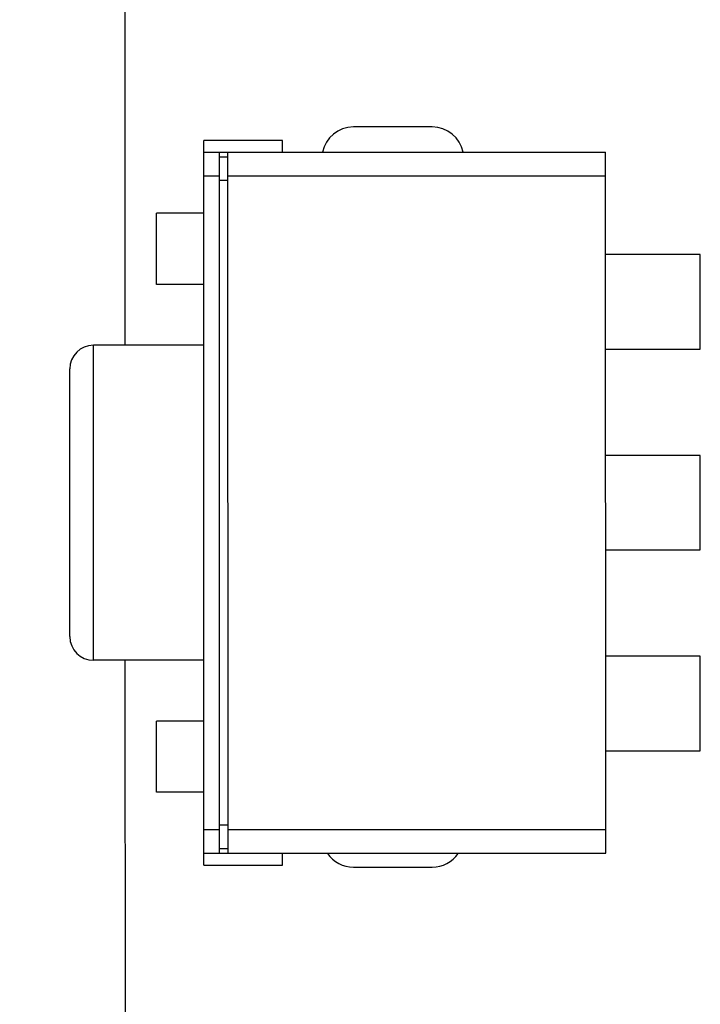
# Model space of a CAD drawing. Header units: millimetres. Extents: x 134 to 283, y 142 to 332.
# Tile 94 of 145: x 148.23 to 152.55, y 272.01 to 278.27. Entities that reach past the tile are written whole.
import ezdxf

# ---------------------------------------------------------------- set-up
doc = ezdxf.new("R2010")
doc.units = ezdxf.units.MM
doc.header["$LTSCALE"] = 0.1
doc.header["$PDMODE"] = 3
doc.header["$PDSIZE"] = 0.3125
doc.layers.get('0').update_dxf_attribs({"linetype": 'CONTINUOUS'})
doc.layers.get('Defpoints').update_dxf_attribs({"linetype": 'CONTINUOUS'})
doc.layers.add('Dim', color=6, linetype='CONTINUOUS', lineweight=13)
doc.styles.add('Verdana', font='verdana.ttf', dxfattribs={"height": 2.5})
doc.dimstyles.new('aaaaaaaa 3.0', dxfattribs={"dimtxt": 2.5, "dimasz": 2, "dimexe": 1.25, "dimexo": 0.625, "dimtad": 1, "dimdec": 1, "dimzin": 9, "dimdsep": 46, "dimtxsty": 'Verdana', "dimcen": 0, "dimazin": 0, "dimtfac": 1, "dimtmove": 0, "dimatfit": 3, "dimfxl": 1, "dimlwd": 25, "dimlwe": 25, "dimarcsym": 0})

# ---------------------------------------------------------------- blocks, each defined once
blk = doc.blocks.new('*D5')
at = {"layer": 'Defpoints', "color": 0}
for p in [(151.8979, 317.7836), (137.1586, 261.7743), (151.8979, 261.7743)]:
    blk.add_point(p, dxfattribs=at)
at = {"layer": 'Dim', "color": 0, "lineweight": 25}
for p, q in [((151.2729, 317.7836), (135.9086, 317.7836)), ((137.1586, 315.7836), (137.1586, 263.7743)), ((151.2729, 261.7743), (135.9086, 261.7743))]:
    blk.add_line(p, q, dxfattribs=at)
at = {"layer": 'Dim', "color": 0}
for points in [[(137.492, 315.7836), (136.8253, 315.7836), (137.1586, 317.7836)], [(136.8253, 263.7743), (137.492, 263.7743), (137.1586, 261.7743)]]:
    blk.add_solid(points, dxfattribs=at)
at = {"layer": 'Dim', "color": 0, "insert": (135.2341, 289.6594), "char_height": 2.5, "attachment_point": 5, "rotation": 90, "style": 'Verdana'}
blk.add_mtext('56', dxfattribs=at)
blk = doc.blocks.new('*D32')
at = {"layer": 'Defpoints', "color": 0}
for p in [(146.4834, 275.1989), (148.5459, 275.1989), (151.8979, 261.7743)]:
    blk.add_point(p, dxfattribs=at)
at = {"layer": 'Dim', "color": 0, "lineweight": 25}
for p, q in [((147.9209, 275.1989), (145.2334, 275.1989)), ((146.4834, 263.7743), (146.4834, 273.1989)), ((151.2729, 261.7743), (145.2334, 261.7743))]:
    blk.add_line(p, q, dxfattribs=at)
at = {"layer": 'Dim', "color": 0}
for points in [[(146.8168, 273.1989), (146.1501, 273.1989), (146.4834, 275.1989)], [(146.1501, 263.7743), (146.8168, 263.7743), (146.4834, 261.7743)]]:
    blk.add_solid(points, dxfattribs=at)
at = {"layer": 'Dim', "color": 0, "insert": (144.5564, 268.753), "char_height": 2.5, "attachment_point": 5, "rotation": 90, "style": 'Verdana'}
blk.add_mtext('13.4', dxfattribs=at)
blk = doc.blocks.new('*D33')
at = {"layer": 'Defpoints', "color": 0}
for p in [(148.5448, 281.3789), (141.8016, 261.7743), (151.8979, 261.7743)]:
    blk.add_point(p, dxfattribs=at)
at = {"layer": 'Dim', "color": 0, "lineweight": 25}
for p, q in [((147.9198, 281.3789), (140.5516, 281.3789)), ((141.8016, 279.3789), (141.8016, 263.7743)), ((151.2729, 261.7743), (140.5516, 261.7743))]:
    blk.add_line(p, q, dxfattribs=at)
at = {"layer": 'Dim', "color": 0}
for points in [[(142.135, 279.3789), (141.4683, 279.3789), (141.8016, 281.3789)], [(141.4683, 263.7743), (142.135, 263.7743), (141.8016, 261.7743)]]:
    blk.add_solid(points, dxfattribs=at)
at = {"layer": 'Dim', "color": 0, "insert": (139.8754, 271.5404), "char_height": 2.5, "attachment_point": 5, "rotation": 90, "style": 'Verdana'}
blk.add_mtext('19.6', dxfattribs=at)

msp = doc.modelspace()

# ---------------------------------------------------------------- linework, layer by layer
at = {"color": 7, "linetype": 'Continuous'}
for p, q in [((148.895, 280.3789), (148.8958, 276.1989)), ((150.8454, 277.5853), (150.3454, 277.5853)), ((149.8955, 277.4991), (149.3955, 277.499)), ((149.3964, 272.899), (149.3955, 277.499)), ((149.8955, 277.4241), (149.8955, 277.4991)), ((149.3955, 277.424), (151.9455, 277.4245)), ((149.4964, 272.974), (149.4955, 277.424)), ((149.5496, 277.3941), (149.4955, 277.394)), ((149.5504, 272.9741), (149.5496, 277.4241)), ((151.9464, 272.9745), (151.9455, 277.4245)), ((149.3956, 277.274), (149.4956, 277.274)), ((149.5496, 277.2741), (151.9456, 277.2745)), ((149.5496, 277.2441), (149.4956, 277.244)), ((149.3956, 277.0367), (149.0956, 277.0366)), ((149.0957, 276.5848), (149.0956, 277.0366)), ((152.5457, 276.7746), (151.9457, 276.7745)), ((152.5458, 276.1746), (152.5457, 276.7746)), ((149.3957, 276.5848), (149.0957, 276.5848)), ((149.3958, 276.199), (148.6958, 276.1989)), ((148.6961, 274.1989), (148.6958, 276.1989)), ((151.9458, 276.1745), (152.5458, 276.1746)), ((148.5461, 274.3489), (148.5458, 276.0489)), ((152.5459, 275.4996), (151.9459, 275.4995)), ((152.546, 274.8996), (152.5459, 275.4996)), ((151.946, 274.8995), (152.546, 274.8996)), ((149.3961, 274.199), (148.6961, 274.1989)), ((148.8961, 274.1989), (148.8979, 264.7738)), ((152.5461, 274.2246), (151.9461, 274.2245)), ((152.5462, 273.6246), (152.5461, 274.2246)), ((149.0963, 273.3613), (149.0962, 273.8132)), ((149.3962, 273.8132), (149.0962, 273.8132)), ((151.9462, 273.6245), (152.5462, 273.6246)), ((149.3963, 273.3614), (149.0963, 273.3613)), ((149.3963, 273.124), (149.4963, 273.124)), ((149.4963, 273.154), (149.5504, 273.1541)), ((149.5504, 273.1241), (151.9463, 273.1245)), ((149.4964, 273.004), (149.5504, 273.0041)), ((149.3964, 272.974), (151.9464, 272.9745)), ((149.8964, 272.8991), (149.8964, 272.9741)), ((149.3964, 272.899), (149.8964, 272.8991)), ((150.3454, 272.8853), (150.8454, 272.8853))]:
    msp.add_line(p, q, dxfattribs=at)
for centre, radius, start, end in [((150.3454, 277.3853), 0.2, 90, 168.72055), ((150.8454, 277.3853), 0.2, 11.30006, 90), ((148.6958, 276.0489), 0.15, 90.01063, 180.01063), ((148.6961, 274.3489), 0.15, 180.01063, 270.01063), ((150.3454, 273.0853), 0.2, 214.23637, 270), ((150.8454, 273.0853), 0.2, 270, 325.79889)]:
    msp.add_arc(centre, radius, start, end, dxfattribs=at)

# ---------------------------------------------------------------- dimensions: what is measured, and where the dimension line sits
at = {"layer": 'Dim'}
for base, p1, p2, picture, middle in [((137.1586, 261.7743), (151.8979, 317.7836), (151.8979, 261.7743), '*D5', (137.1586, 289.6594)), ((141.8016, 261.7743), (148.5448, 281.3789), (151.8979, 261.7743), '*D33', (141.8016, 271.5404)), ((146.4834, 275.1989), (151.8979, 261.7743), (148.5459, 275.1989), '*D32', (146.4834, 268.753))]:
    dim = msp.add_linear_dim(base=base, p1=p1, p2=p2, angle=90, dimstyle='aaaaaaaa 3.0', dxfattribs=at)
    dim.commit()
    dim.dimension.update_dxf_attribs({"geometry": picture, "text_midpoint": middle, "dimtype": 160})

doc.saveas('drawing.dxf')
